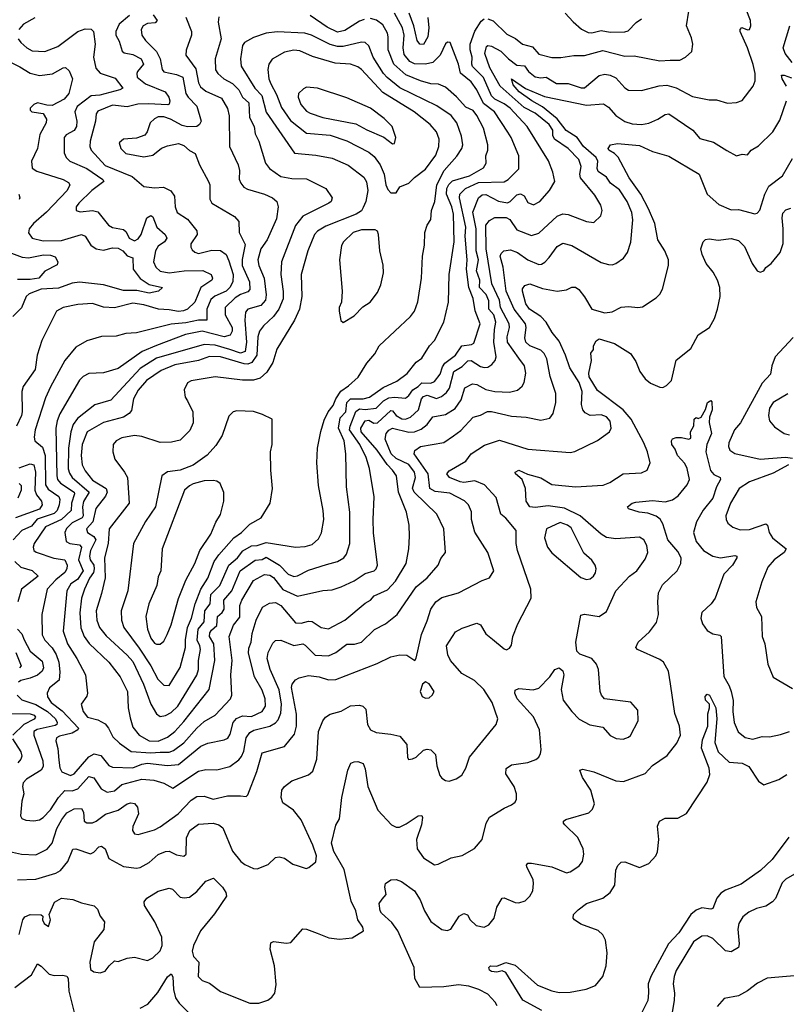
# Model space of a CAD drawing. Extents: x 1678431 to 1860718, y 384618 to 522882.
# Tile 166 of 256: x 1742058 to 1746247, y 466274 to 471659. Entities that reach past the tile are written whole.
import ezdxf

# ---------------------------------------------------------------- set-up
doc = ezdxf.new("R2010")
doc.units = 0

msp = doc.modelspace()

# ---------------------------------------------------------------- linework, layer by layer
at = {"layer": '0CON10XD'}
for points in [[(1742044.5, 467965), (1742069, 467939), (1742145, 467914.1), (1742208.7, 467875), (1742252.5, 467835), (1742262.8, 467815), (1742261.2, 467805), (1742251.3, 467798.7), (1742152.8, 467777.2), (1742134.6, 467765), (1742134.6, 467745), (1742183.8, 467605), (1742185.2, 467575), (1742174.6, 467555), (1742094.3, 467505.7), (1742077.3, 467485), (1742072.1, 467465), (1742080.9, 467425), (1742069.6, 467385), (1742061.4, 467305), (1742070, 467290), (1742090.9, 467280.9), (1742135, 467276.5), (1742165, 467282.1), (1742185.2, 467294.8), (1742225, 467336.8), (1742270.3, 467405), (1742305, 467442.3), (1742345, 467440.9), (1742375, 467452.8), (1742435, 467519.7), (1742461.8, 467511.8), (1742502.1, 467452.1), (1742535, 467434.7), (1742575, 467440.7), (1742614.8, 467475.2), (1742725, 467504.3), (1742790.2, 467500.2), (1742845, 467483.9), (1742895, 467455.5), (1743035, 467549.3), (1743075, 467557.5), (1743135.5, 467555.5), (1743205, 467573.8), (1743255, 467610.4), (1743270.3, 467629.7), (1743281.7, 467658.3), (1743295, 467730.8), (1743315, 467760.5), (1743336.6, 467773.4), (1743425.2, 467794.8), (1743455, 467812.7), (1743470.3, 467829.7), (1743484.2, 467865.8), (1743488.9, 467915), (1743475, 467994.4), (1743426, 468105), (1743409.6, 468165), (1743415, 468197.1), (1743441.6, 468248.4), (1743456, 468264), (1743485, 468266.1), (1743555, 468235.8), (1743605, 468244.6), (1743618.3, 468238.3), (1743672.6, 468182.6), (1743745, 468179.1), (1743785, 468197.5), (1743845, 468243.2), (1743886.7, 468243.3), (1743925.8, 468255), (1743995.8, 468324.2), (1744055.9, 468354.1), (1744119.5, 468405), (1744223.5, 468556.5), (1744283.6, 468606.4), (1744344.3, 468675), (1744358.8, 468711.2), (1744384.3, 468745), (1744376.2, 468875), (1744337.3, 468955), (1744212.7, 469075), (1744203.7, 469096.3), (1744219.8, 469155), (1744214.3, 469185), (1744185, 469226.5), (1744115, 469258.7), (1744087.2, 469285), (1744054.6, 469365), (1744060.9, 469395), (1744075.3, 469414.7), (1744095, 469425.3), (1744185, 469403.2), (1744215, 469405.6), (1744250.7, 469419.3), (1744285.2, 469444.8), (1744315, 469486.2), (1744385, 469500.5), (1744438.1, 469531.9), (1744470.1, 469579.9), (1744490.8, 469645), (1744532.1, 469667.9), (1744555, 469663.9), (1744605, 469636.3), (1744655, 469625.9), (1744735, 469621.3), (1744777.8, 469632.2), (1744803.1, 469655), (1744814.5, 469675), (1744823.2, 469725), (1744815.4, 469765), (1744785, 469808.2), (1744723.9, 469895), (1744721.5, 469925), (1744734.8, 469975), (1744733, 469995), (1744684.6, 470085), (1744679.4, 470125), (1744637.6, 470215), (1744606.5, 470405), (1744605.8, 470535), (1744625, 470560.8), (1744653.3, 470576.7), (1744716.7, 470576.7), (1744736, 470566), (1744775, 470509.2), (1744855, 470478.8), (1744895, 470491.2), (1744995, 470583.9), (1745025, 470598), (1745055, 470593.8), (1745155, 470554.5), (1745195, 470550), (1745233.6, 470586.4), (1745240.5, 470615), (1745233.5, 470645), (1745200.1, 470700.1), (1745123, 470795), (1745119, 470815), (1745125.8, 470855.8), (1745113.8, 470895), (1745055.2, 470955.2), (1744980.5, 471005), (1744972, 471025), (1744971.4, 471055), (1744950.6, 471085), (1744875, 471148.1), (1744815, 471179.5), (1744683.8, 471295), (1744625.9, 471395), (1744599.7, 471475), (1744608.1, 471511.9), (1744615, 471517.1), (1744635, 471513.9), (1744686.4, 471486.4), (1744728, 471445), (1744775, 471411.2), (1744816, 471406), (1744838.4, 471375), (1744875, 471347), (1744905, 471340.9), (1744935, 471345.3), (1744990.8, 471310.8), (1745055, 471311), (1745125.9, 471285.9), (1745145, 471286.2), (1745225, 471353.2), (1745255, 471360.7), (1745285, 471355.4), (1745315, 471340.4), (1745365, 471286.5), (1745385, 471274.5), (1745455, 471271.1), (1745552.5, 471297.5), (1745595, 471300.8), (1745645, 471286.8), (1745735, 471238.5), (1745825, 471221.1), (1745865, 471220), (1745925, 471203.3), (1745974.2, 471205.8), (1746005, 471218), (1746065.3, 471294.7), (1746076.5, 471325), (1746076.9, 471365), (1746065.9, 471414.1), (1746034.4, 471505.6), (1745994.7, 471595), (1745995, 471606), (1746004, 471616), (1746035, 471603.1), (1746045, 471606.2), (1746053.3, 471625), (1746050.9, 471655), (1746028.4, 471715)], [(1742657.7, 471682.3), (1742601.1, 471635), (1742583.1, 471595), (1742583.4, 471575), (1742601.5, 471541.5), (1742617.8, 471487.8), (1742627.8, 471477.8), (1742675, 471469.3), (1742722.1, 471445), (1742733.4, 471415), (1742701.6, 471375), (1742697.1, 471365), (1742700.3, 471345), (1742745, 471308.1), (1742852.2, 471265), (1742872.5, 471235), (1742878.1, 471215), (1742875, 471196.7), (1742866.8, 471193.2), (1742759.8, 471199.8), (1742703.3, 471196.7), (1742645, 471183.3), (1742565, 471192.5), (1742485, 471158.2), (1742475, 471143.8), (1742471.2, 471105), (1742442.4, 470995), (1742440.9, 470965), (1742447.3, 470945), (1742525, 470862.1), (1742672.1, 470802.1), (1742735, 470746.9), (1742795, 470740.3), (1742843.6, 470743.6), (1742883.7, 470723.7), (1742903.9, 470693.9), (1742906.9, 470635), (1742918.2, 470605), (1742975, 470567.3), (1743025.4, 470505), (1743026.6, 470483.4), (1742993.3, 470433.3), (1742991.9, 470415), (1743000.5, 470400.5), (1743015, 470387.5), (1743035, 470381.1), (1743108.3, 470398.3), (1743155, 470396.8), (1743185.7, 470375.7), (1743200.3, 470340.3), (1743224.4, 470265), (1743221.9, 470225), (1743205.2, 470195), (1743185.3, 470175), (1743123.2, 470146.8), (1743102.1, 470127.9), (1743080.3, 470075), (1743080, 470015), (1743035, 470016.1), (1742965, 470001.2), (1742885.9, 469994.1), (1742695, 469945.5), (1742637.9, 469942.1), (1742585, 469927.9), (1742505, 469926.4), (1742425, 469902.5), (1742365, 469868.1), (1742303.6, 469795), (1742225, 469651.4), (1742198.7, 469591.3), (1742142.5, 469415), (1742136.3, 469376.3), (1742139.4, 469355), (1742181.3, 469321.3), (1742196.9, 469275), (1742198.9, 469115), (1742212.2, 469092.2), (1742271, 469051), (1742276.6, 469035), (1742273.4, 469005), (1742262.4, 468975), (1742245, 468957.5), (1742152.8, 468927.2), (1742121.1, 468888.9), (1742068.9, 468865), (1742021.8, 468815)], [(1742139.9, 471670.1), (1742077.5, 471635), (1742052.1, 471605)], [(1742786.1, 471686.1), (1742808, 471655), (1742798.3, 471641.7), (1742755, 471638), (1742732.5, 471625), (1742721.3, 471605), (1742724.1, 471575), (1742745.3, 471545), (1742804.9, 471484.9), (1742826, 471445), (1742836.9, 471386.9), (1742844.3, 471374.3), (1742915, 471360), (1742948.8, 471345), (1742966, 471255), (1742977.4, 471235), (1743026.3, 471186.3), (1743048.9, 471105), (1743039.6, 471085), (1743025.2, 471074.8), (1742975, 471072.3), (1742945, 471079.6), (1742881.2, 471115), (1742845, 471127.8), (1742815, 471127.4), (1742793.3, 471116.7), (1742770.4, 471095), (1742754.4, 471045), (1742741.7, 471028.3), (1742695, 471011.1), (1742624.5, 471005.5), (1742601.2, 470985), (1742610, 470955), (1742637.4, 470927.4), (1742735, 470908.9), (1742785, 470918.1), (1742833, 470957), (1742865, 470968.9), (1742925, 470982.2), (1742955, 470971.9), (1742985, 470944), (1743016.6, 470926.6), (1743040.6, 470865), (1743090, 470775), (1743096.5, 470755), (1743096.6, 470676.6), (1743106.9, 470655), (1743232.2, 470582.2), (1743255.7, 470555), (1743256.5, 470495), (1743289.2, 470429.2), (1743273, 470347), (1743272.8, 470315), (1743312.5, 470225), (1743315.9, 470184.1), (1743305, 470170.3), (1743265, 470156.7), (1743235, 470137.4), (1743180.6, 470085), (1743179.5, 470045), (1743219.2, 469975), (1743219.5, 469955), (1743207, 469933), (1743175.2, 469924.8), (1743055, 469954.8), (1742963.4, 469936.6), (1742805, 469877.2), (1742725.9, 469844.1), (1742595, 469750.9), (1742515, 469728.5), (1742435, 469723.6), (1742405, 469707.9), (1742385, 469688.2), (1742277, 469503), (1742261.6, 469465), (1742255.8, 469425), (1742259.7, 469165), (1742264.9, 469144.9), (1742280, 469125), (1742354.8, 469075), (1742357.2, 469065), (1742340.9, 469015), (1742339.5, 468975), (1742285.4, 468924.6), (1742197.7, 468885), (1742136.2, 468795), (1742130.7, 468775), (1742135, 468756), (1742146.7, 468746.7), (1742243.1, 468713.1), (1742305, 468705.3), (1742317, 468675), (1742315.7, 468655), (1742304.7, 468635), (1742254.4, 468595.6), (1742207.4, 468545), (1742178.8, 468405), (1742180, 468295), (1742195.2, 468265.2), (1742235, 468223.2), (1742256.4, 468186.4), (1742271.7, 468145), (1742277.2, 468092.8), (1742273.1, 468046.9), (1742220, 468005), (1742208.2, 467975), (1742209.3, 467955), (1742229.7, 467925), (1742289.6, 467879.6), (1742378.1, 467785), (1742374.7, 467775), (1742344, 467756), (1742275, 467740.9), (1742258.2, 467731.8), (1742254.2, 467715), (1742265, 467673.3), (1742271.2, 467608.8), (1742276.5, 467566.5), (1742288.5, 467545), (1742334.7, 467525.3), (1742355, 467534.1)], [(1742965, 471672.5), (1742996.9, 471595), (1742995.6, 471575), (1742967, 471493), (1742965.7, 471465), (1743020.5, 471390.5), (1743035, 471314), (1743045, 471291.8), (1743075, 471268.7), (1743159.7, 471229.7), (1743194, 471174), (1743202.9, 471132.9), (1743204.6, 470965), (1743250.8, 470865), (1743257.9, 470835), (1743257.2, 470787.2), (1743265.5, 470765), (1743283.1, 470743.1), (1743302, 470732), (1743395, 470705.4), (1743439.2, 470685), (1743463.1, 470665), (1743470.5, 470635), (1743460.8, 470569.2), (1743409.6, 470455), (1743375.9, 470405), (1743358.8, 470345), (1743364.1, 470315), (1743393.3, 470245), (1743405.2, 470155), (1743400.8, 470125), (1743375, 470096.7), (1743305, 470075.3), (1743291.1, 470058.9), (1743288.1, 470015), (1743297.7, 469895), (1743290.3, 469845), (1743265, 469835.5), (1743205, 469854.4), (1743125, 469879.3), (1743065, 469883.3), (1742805, 469808.3), (1742715, 469751), (1742555, 469578.2), (1742468, 469552), (1742373, 469477), (1742349.8, 469445), (1742337, 469405), (1742324.2, 469315), (1742322.8, 469202.8), (1742329.2, 469179.2), (1742344.8, 469155), (1742436.8, 469075), (1742406.6, 469023.4), (1742401.2, 468995), (1742403.9, 468946.1), (1742398.7, 468935), (1742345, 468907.7), (1742313.8, 468876.2), (1742304, 468855), (1742310.9, 468805), (1742331.2, 468795), (1742385, 468787.7), (1742394.8, 468774.8), (1742379.4, 468705), (1742403.9, 468645), (1742372.9, 468597.1), (1742337.2, 468572.8), (1742315.2, 468534.8), (1742294.7, 468315), (1742318.4, 468245), (1742369.6, 468165), (1742416.5, 468075), (1742428.6, 467975), (1742425, 467960), (1742394, 467916), (1742403.6, 467875), (1742427.5, 467845), (1742485, 467830), (1742525, 467807.5), (1742543.4, 467785), (1742566.2, 467736.2), (1742602.3, 467702.3), (1742667.2, 467657.2), (1742775, 467648.9)], [(1742355, 467534.1), (1742435, 467627.5), (1742465, 467643.6), (1742500.5, 467635), (1742545, 467579.1), (1742565, 467570.4), (1742675, 467567.4), (1742725, 467587.2), (1742755, 467592), (1742865, 467580), (1742925, 467585.2), (1743047.8, 467685), (1743085, 467701.8), (1743175, 467719.6), (1743195, 467729.5), (1743208.4, 467751.6), (1743224.9, 467815.1), (1743242.5, 467837.5), (1743275, 467851.5), (1743325, 467848.8), (1743382.7, 467875), (1743400.3, 467905), (1743398.9, 467945), (1743382.4, 467992.4), (1743340, 468065), (1743308.6, 468195), (1743309.1, 468220.9), (1743322.8, 468255), (1743328.7, 468301.3), (1743349, 468375), (1743384.7, 468445.3), (1743422.6, 468467.4), (1743455, 468472.1), (1743485, 468455.9), (1743565, 468360.8), (1743595, 468357.6), (1743635, 468368.7), (1743655, 468367.8), (1743705, 468335.5), (1743745, 468327.8), (1743835, 468374.4), (1743945, 468467.3), (1743975, 468483.6), (1743995, 468507.7), (1744068.4, 468541.6), (1744111.8, 468588.2), (1744170.4, 468685), (1744184.5, 468765), (1744188.5, 468835), (1744185.5, 468895), (1744170.7, 468965), (1744127.4, 469075), (1744116.6, 469165), (1744095.4, 469195), (1744065.7, 469225.7), (1744010.8, 469305), (1743923.5, 469405), (1743921.7, 469425), (1743945, 469465.3), (1743965, 469469.6), (1743992.6, 469452.6), (1744013.5, 469455), (1744085, 469521.7), (1744095, 469519.5), (1744115.2, 469495), (1744145, 469476), (1744165, 469474.1), (1744193.1, 469485), (1744236.3, 469525), (1744253.7, 469585), (1744265, 469598.4), (1744285, 469605.6), (1744335, 469587.5), (1744362.2, 469597.8), (1744390.2, 469619.8), (1744405.5, 469644.5), (1744430.5, 469735), (1744475, 469763), (1744506.9, 469793.1), (1744525, 469795.2), (1744575, 469762.6), (1744595, 469756.1), (1744615, 469758.2), (1744637.3, 469772.7), (1744656.7, 469795), (1744662.3, 469815), (1744648.8, 469895), (1744651.5, 469965), (1744659.5, 470005), (1744648, 470045), (1744622, 470075), (1744621.2, 470121.2), (1744606, 470156), (1744569.7, 470195), (1744571.7, 470235), (1744554.6, 470285), (1744564.8, 470345), (1744551.3, 470395), (1744551.7, 470515), (1744533.3, 470606.7), (1744565.6, 470684.4), (1744585, 470702.1), (1744605, 470703.8), (1744675, 470666.7), (1744722.8, 470657.2), (1744738.4, 470665), (1744775, 470700.9), (1744795, 470707.3), (1744813.8, 470695), (1744835, 470659.5), (1744865, 470646.4), (1744899.4, 470665), (1744952.2, 470725), (1744981.4, 470775), (1744971.8, 470825), (1744947.8, 470887.8), (1744831.4, 471075), (1744737.5, 471175), (1744705, 471199.6), (1744655, 471223.8), (1744635, 471242.4), (1744592.3, 471342.3), (1744532.9, 471402.9), (1744528.3, 471415), (1744530.3, 471455), (1744518.9, 471495), (1744519.5, 471525), (1744544.2, 471595.8), (1744579.3, 471650.7), (1744595, 471663.3)], [(1743145.6, 471674.4), (1743142.1, 471645), (1743158.1, 471555), (1743126.5, 471445), (1743126.8, 471385), (1743139.6, 471365), (1743173.6, 471335), (1743220.8, 471310.8), (1743254.2, 471275), (1743275, 471234.7), (1743310.6, 471205), (1743313.8, 471125), (1743339.2, 471075), (1743343.8, 471035), (1743364.7, 470994.7), (1743400.8, 470875), (1743422.7, 470845), (1743485, 470800.9), (1743545, 470789.8), (1743625, 470787.8), (1743730, 470735), (1743765.8, 470685), (1743759.2, 470665), (1743746, 470655), (1743605, 470584.6), (1743565, 470532.9), (1743488.2, 470335), (1743484.8, 470265), (1743498.2, 470171.8), (1743496.9, 470133.1), (1743473.5, 470076.5), (1743445, 470035.9), (1743389.2, 469985), (1743367.9, 469955), (1743359.5, 469925), (1743354.3, 469825), (1743326.4, 469783.6), (1743305, 469775.9), (1743285, 469776.9), (1743155, 469814.8), (1743095, 469817.2), (1743035, 469795.2), (1742905, 469771.1), (1742830.4, 469739.6), (1742751.1, 469685), (1742705, 469632.1), (1742680, 469585), (1742669.1, 469520.9), (1742656, 469505), (1742625, 469484.7), (1742515, 469455.3), (1742426.1, 469405), (1742398.7, 469335), (1742393.3, 469275), (1742398.9, 469225), (1742415, 469191.5), (1742455, 469140.9), (1742529.3, 469095), (1742535.3, 469075), (1742526.3, 469053.7), (1742474.2, 468985), (1742457.6, 468912.4), (1742421.9, 468875), (1742427.3, 468855), (1742463.3, 468833.3), (1742473.2, 468815), (1742445, 468755.4), (1742439.6, 468725), (1742443.2, 468705), (1742463.2, 468675), (1742465.3, 468655), (1742461.3, 468635), (1742438.4, 468605), (1742411.3, 468545), (1742395.2, 468495), (1742385.9, 468415), (1742392.4, 468332.4), (1742409.5, 468285), (1742436.7, 468246.7), (1742545.4, 468145), (1742606.9, 468065), (1742646, 467985), (1742650, 467895), (1742660.8, 467840.8), (1742675, 467789.4), (1742710.8, 467745), (1742765, 467714.4), (1742815, 467713.5)], [(1742775, 467648.9), (1742825, 467652.1), (1742875, 467653.3), (1742898.5, 467661.5), (1742955, 467703.5), (1743025, 467784.7), (1743065, 467819.7), (1743125, 467856.1), (1743210.4, 467945), (1743216.9, 467965), (1743211.6, 468075), (1743219, 468155), (1743202, 468285), (1743225, 468346.9), (1743259.6, 468390.4), (1743261.4, 468455), (1743270.7, 468485), (1743335, 468592.1), (1743395, 468624.6), (1743425, 468620.9), (1743445, 468607.3), (1743495, 468543.3), (1743575, 468506), (1743715, 468536.8), (1743765, 468541.2), (1743815, 468557.9), (1743885, 468590), (1743945, 468630.4), (1743994, 468645), (1744005.6, 468655), (1744013.3, 468675), (1743991.7, 468851.7), (1743988.8, 468925), (1743995, 469050), (1743970, 469205), (1743951.6, 469265), (1743916.7, 469335), (1743860.7, 469415), (1743862.7, 469435), (1743894.2, 469515.8), (1743915, 469531), (1743945, 469527.3), (1744005, 469533.6), (1744045.8, 469575), (1744075, 469590.5), (1744105, 469594.1), (1744165, 469588.4), (1744185, 469602.9), (1744205.2, 469635), (1744235, 469652.4), (1744255, 469673.7), (1744305, 469671.1), (1744325, 469680.3), (1744355, 469721.2), (1744369, 469761), (1744380, 469780), (1744439.5, 469825), (1744474.4, 469875.6), (1744527.1, 469882.9), (1744539.5, 469890.5), (1744573.8, 469995), (1744547.2, 470067.2), (1744535.2, 470135), (1744511.2, 470195), (1744499.6, 470295), (1744503.6, 470345), (1744491.4, 470475), (1744494.9, 470525), (1744461.7, 470685), (1744463, 470705), (1744493.9, 470735), (1744565, 470769), (1744705, 470772), (1744726.5, 470785), (1744785, 470844.2), (1744784.4, 470915), (1744743.9, 471015), (1744725, 471043.8), (1744652.5, 471155), (1744591.5, 471201.5), (1744555, 471275.4), (1744525, 471318.9), (1744467.2, 471367.2), (1744455, 471416), (1744410, 471535), (1744395, 471536), (1744385, 471528), (1744355.7, 471464.3), (1744315.5, 471424.5), (1744275, 471415.2), (1744215, 471417.4), (1744190, 471430), (1744159, 471469), (1744152.8, 471505), (1744159.5, 471575), (1744150, 471615), (1744105, 471694.6)], [(1742815, 467713.5), (1742865, 467734.2), (1742904.7, 467765), (1742955, 467819.7), (1743093.5, 467995), (1743124.3, 468155), (1743118.5, 468245), (1743095.2, 468285), (1743097.1, 468305), (1743105, 468319.8), (1743134, 468345), (1743138.4, 468395), (1743163.9, 468416.1), (1743175.2, 468435), (1743172.9, 468485), (1743216.9, 468535), (1743262.6, 468645), (1743345, 468703.9), (1743382.5, 468707.5), (1743405, 468719.6), (1743477.8, 468675), (1743525, 468627.2), (1743555, 468614.2), (1743575, 468617.2), (1743635, 468648.4), (1743735, 468678.4), (1743795, 468696.1), (1743829.1, 468715), (1743843.8, 468736.2), (1743861.1, 468795), (1743861.3, 468965), (1743843.4, 469105), (1743839.6, 469285), (1743830, 469355), (1743800.1, 469425), (1743808.9, 469481.1), (1743839.3, 469515), (1743844.9, 469565.1), (1743865, 469586), (1743935, 469585.2), (1743969.2, 469595), (1744043, 469647), (1744118.8, 469681.2), (1744175, 469723.6), (1744225, 469785.7), (1744255, 469808), (1744296.9, 469875), (1744324.7, 469905.3), (1744375.3, 470004.7), (1744401.2, 470115), (1744405.3, 470265), (1744432.1, 470445), (1744428, 470595), (1744418.5, 470635), (1744389.5, 470705), (1744391, 470735), (1744402.5, 470757.5), (1744423, 470777), (1744514.8, 470804.8), (1744591.3, 470848.7), (1744606.2, 470875), (1744605.4, 470915), (1744615.4, 470945), (1744615.9, 470975), (1744592, 471065), (1744556.1, 471135), (1744535, 471162.7), (1744495, 471181.2), (1744445, 471237.1), (1744385, 471290), (1744346.4, 471306.4), (1744305, 471308.1), (1744247.5, 471325), (1744167.3, 471357.3), (1744101.9, 471415), (1744070.5, 471495), (1744071.9, 471565), (1744066.9, 471585), (1744041.2, 471631.2), (1744007.4, 471657.4), (1743975, 471665.8)], [(1743939.2, 471660.8), (1743915, 471651.6), (1743835, 471600.5), (1743795, 471591.4), (1743737.6, 471617.6), (1743645, 471681.2)], [(1744288.5, 471671.5), (1744293.2, 471615), (1744288.7, 471565), (1744265, 471523.1), (1744245, 471524.4), (1744230.4, 471545), (1744210.9, 471625), (1744185.4, 471695)], [(1744615, 471664.1), (1744645, 471653.6), (1744720.5, 471580.5), (1744767.1, 471557.1), (1744805, 471524.5), (1744860, 471510), (1744895, 471470.5), (1744965, 471452.2), (1745015, 471452.5), (1745085, 471463.8), (1745145, 471462.7), (1745245, 471490.9), (1745365, 471459.7), (1745415, 471460.8), (1745555, 471433.9), (1745612.4, 471437.6), (1745665, 471438.6), (1745696.2, 471455), (1745730, 471485), (1745735.8, 471525), (1745729.3, 471559.3), (1745700.8, 471625), (1745714.4, 471705)], [(1745038.8, 471695), (1745081.7, 471648.3), (1745127.4, 471607.4), (1745165, 471588.2), (1745185, 471586.9), (1745235, 471600.5), (1745285, 471590.9), (1745365, 471592.1), (1745381.9, 471598.1), (1745426, 471644), (1745455, 471663.3)], [(1742048.9, 471555), (1742064.4, 471535), (1742096.7, 471505), (1742125, 471488.2), (1742195.3, 471484.7), (1742265, 471512.2), (1742375, 471594.7), (1742415, 471609.2), (1742447.6, 471607.6), (1742460, 471595), (1742469.3, 471525), (1742461.6, 471455), (1742473.3, 471393.3), (1742497.4, 471367.4), (1742579.5, 471339.5), (1742621.2, 471285), (1742604.4, 471275.6), (1742495, 471247), (1742448.2, 471241.8), (1742372.2, 471185), (1742358.7, 471155), (1742369.2, 471105), (1742367.5, 471075), (1742355, 471052.7), (1742311, 471029), (1742299.6, 471015), (1742300.1, 470930.1), (1742312.3, 470905), (1742331.1, 470885), (1742425, 470845.8), (1742511.5, 470785), (1742517.8, 470775), (1742452.5, 470725), (1742380, 470655), (1742365.6, 470635), (1742366.2, 470615), (1742388.2, 470608.2), (1742455, 470614.7), (1742485, 470608.8), (1742542.2, 470535), (1742565, 470523.2), (1742625, 470510.9), (1742638.4, 470498.4), (1742656.2, 470465), (1742685, 470449.7), (1742705, 470460.9), (1742721.1, 470485), (1742752, 470575), (1742775, 470587.8), (1742785, 470580.8), (1742807.4, 470525), (1742852.7, 470485), (1742861.8, 470465), (1742849.2, 470445), (1742815, 470420.8), (1742799.6, 470395), (1742788.9, 470335), (1742801.1, 470305), (1742825, 470283.8), (1742875, 470273.7), (1742956.3, 470286.3), (1743058, 470288), (1743104.5, 470265), (1743111.2, 470245), (1743108.2, 470235), (1743047.7, 470195), (1743015, 470113.8), (1742975.4, 470075), (1742953.5, 470066.5), (1742925, 470062.2), (1742875, 470072.9), (1742815.2, 470075.2), (1742735, 470099.8), (1742675, 470108.3), (1742575, 470084), (1742515, 470086.2), (1742455, 470106.1), (1742375, 470101.2), (1742295, 470085.4), (1742259.2, 470065), (1742178.2, 469905), (1742152.7, 469825), (1742141.6, 469745), (1742077.1, 469652.9), (1742069.8, 469625), (1742071.8, 469515), (1742067.4, 469495), (1742039.8, 469435)], [(1746279.6, 471425), (1746240, 471475), (1746230, 471505), (1746267.1, 471625)], [(1742825, 467848.5), (1742855, 467853.2), (1742885, 467870), (1742922.3, 467905), (1743025.7, 468074.3), (1743034.8, 468105), (1743034.8, 468155), (1743044.8, 468215), (1743042.5, 468235), (1743026.9, 468265), (1743033.2, 468325), (1743066, 468365), (1743069.9, 468425), (1743098.4, 468465), (1743102, 468515), (1743150.4, 468565), (1743200.2, 468675), (1743247.7, 468715), (1743276, 468754), (1743325, 468781.7), (1743355, 468783.6), (1743405, 468800), (1743565, 468773.8), (1743617, 468777), (1743655, 468789.4), (1743690.2, 468819.8), (1743707.2, 468852.8), (1743718.8, 468925), (1743715.5, 468974.5), (1743690.9, 469110.9), (1743680.7, 469235), (1743684.5, 469315), (1743702.7, 469407.3), (1743721.9, 469468.1), (1743742.7, 469515), (1743770.8, 469549.2), (1743784.8, 469585.2), (1743812.2, 469627.8), (1743855, 469656.5), (1743906.7, 469703.3), (1743955, 469780), (1743998.1, 469831.9), (1744021.1, 469875), (1744193.1, 470035), (1744214.4, 470065), (1744233.6, 470116.4), (1744253.9, 470245), (1744257.9, 470365), (1744269.1, 470425), (1744271.5, 470495), (1744284.4, 470535), (1744305, 470566.7), (1744308.5, 470615), (1744325.8, 470664.2), (1744338, 470755), (1744376.6, 470833.4), (1744447.1, 470912.9), (1744474.6, 470955), (1744478.7, 470975), (1744472.6, 471022.6), (1744446.1, 471095), (1744415.6, 471135.6), (1744337.7, 471187.7), (1744135, 471287), (1744065, 471343), (1744044.8, 471365), (1743989.7, 471455), (1743965.7, 471515.7), (1743945, 471534.5), (1743925, 471537.1), (1743825, 471513), (1743795, 471512.7), (1743753.6, 471523.6), (1743651.5, 471575), (1743615, 471585.7), (1743465, 471592.6), (1743405.3, 471584.7), (1743335, 471562.1), (1743285.7, 471535), (1743275, 471518), (1743264.6, 471445), (1743268.5, 471405), (1743343.3, 471285), (1743381.6, 471245), (1743405, 471153.6), (1743558.8, 470928.8), (1743675, 470918.6), (1743765, 470901.5), (1743853.2, 470863.2), (1743937.6, 470797.6), (1743951.9, 470771.9), (1743960, 470725), (1743949.4, 470665), (1743935, 470632.2), (1743925, 470613.6), (1743896.8, 470595), (1743730.5, 470529.5), (1743685, 470502.3), (1743668.9, 470485), (1743631.8, 470395), (1743595.4, 470265), (1743600, 470145), (1743586.1, 470075), (1743559.1, 470015), (1743463.1, 469856.9), (1743440, 469785), (1743408.3, 469731.7), (1743371.7, 469698.3), (1743335, 469688.4), (1743275, 469687.2), (1743125.3, 469705.3), (1742995, 469683.6), (1742975, 469672.5), (1742955.8, 469635), (1742961.1, 469595), (1742974.4, 469575), (1743003.1, 469515), (1743005.6, 469455), (1742987.9, 469412.1), (1742935, 469358.6), (1742887.7, 469347.7), (1742825, 469347.3), (1742725, 469379.5), (1742685, 469384.8), (1742615, 469371.6), (1742584.4, 469355), (1742569.1, 469335), (1742566.5, 469295), (1742577.5, 469255), (1742630.9, 469185), (1742646.2, 469155), (1742655.5, 469015), (1742546, 468874), (1742541.5, 468795), (1742520.5, 468715), (1742523.8, 468606.2), (1742505, 468520), (1742474.7, 468425), (1742479.4, 468375), (1742493.2, 468335), (1742530, 468290), (1742645, 468183.6), (1742675, 468148.2), (1742734, 468024), (1742774.7, 467915), (1742805, 467863.1), (1742825, 467848.5)], [(1744085, 470711.9), (1744115, 470712.5), (1744135.6, 470745), (1744185, 470765.3), (1744214.6, 470795.4), (1744275, 470840.9), (1744331.5, 470918.5), (1744347.9, 470965), (1744350, 471005), (1744335, 471045.8), (1744300.6, 471085), (1744213.8, 471155), (1744041.2, 471261.2), (1743925, 471386.2), (1743905, 471400.8), (1743865, 471415.3), (1743780.9, 471420.9), (1743658, 471458), (1743589.3, 471489.3), (1743555, 471492.3), (1743505, 471482.1), (1743437.6, 471442.4), (1743419.6, 471415), (1743413, 471387), (1743418.4, 471335), (1743429.2, 471309.2), (1743460.4, 471250.4), (1743488.4, 471178.4), (1743537.6, 471107.6), (1743625, 471037.8), (1743755, 471027.5), (1743845, 470996.5), (1743965.2, 470935.2), (1743995, 470910.4), (1744028.1, 470865), (1744048.9, 470815), (1744058.5, 470755), (1744069.6, 470729.6), (1744085, 470711.9)], [(1742007.2, 471427.2), (1742058.6, 471401.4), (1742115, 471366.4), (1742165.2, 471354.8), (1742236.6, 471363.4), (1742295, 471396.5), (1742307.8, 471397.8), (1742328.7, 471378.7), (1742345.7, 471335), (1742325.3, 471255), (1742299.6, 471225), (1742235, 471190.7), (1742205, 471190.9), (1742155, 471204.5), (1742134.2, 471195.8), (1742114.4, 471175), (1742114.5, 471164.5), (1742124.6, 471154.6), (1742186.6, 471146.6), (1742204.4, 471115), (1742202.2, 471095), (1742168, 471032), (1742154.7, 470955.3), (1742121.1, 470885), (1742125, 470846.7), (1742150.2, 470830.2), (1742295.8, 470785), (1742325, 470767.8), (1742332.2, 470755), (1742316.2, 470725), (1742204.1, 470605.9), (1742132.9, 470545), (1742110, 470515), (1742106.4, 470493.6), (1742125, 470464.3), (1742185, 470449.7), (1742285, 470452.3), (1742395, 470483.8), (1742414.7, 470474.7), (1742445.8, 470425.8), (1742475, 470405.4), (1742515, 470398.8), (1742565, 470411.9), (1742595, 470409.8), (1742620.3, 470395), (1742645, 470367.2), (1742676.3, 470356.3), (1742676.8, 470295), (1742715, 470243.8), (1742765, 470210), (1742837.5, 470195), (1742816.1, 470173.9), (1742765, 470163.8), (1742698.3, 470178.3), (1742625, 470178.4), (1742515, 470208.9), (1742385, 470223.8), (1742345, 470217.9), (1742269.1, 470190.9), (1742175, 470184.4), (1742109.4, 470160.6), (1742092.5, 470145), (1742066.6, 470083.4), (1742020, 470035)], [(1742066.7, 467095), (1742145, 467090.4), (1742207.1, 467122.9), (1742235.2, 467154.8), (1742261.3, 467235), (1742286.9, 467285), (1742315, 467321.1), (1742355, 467342.3), (1742395, 467344.2), (1742406.5, 467325), (1742410, 467275), (1742425, 467266.7), (1742455, 467266.2), (1742475, 467274.6), (1742526.6, 467313.4), (1742595.2, 467334.8), (1742645, 467370.8), (1742665, 467376.4), (1742685, 467371.9), (1742702, 467352), (1742707.5, 467315), (1742675, 467245.8), (1742674.1, 467225), (1742685, 467206.7), (1742705, 467202.9), (1742795, 467228.8), (1742825.7, 467244.3), (1742922.9, 467315), (1742995, 467390.4), (1743025, 467411.1), (1743065, 467412.5), (1743115, 467395.3), (1743193.6, 467413.6), (1743264.5, 467414.5), (1743295, 467410.8), (1743305, 467418.8), (1743352.8, 467547.2), (1743381.7, 467648.3), (1743505, 467684.5), (1743559.4, 467750.6), (1743569.5, 467795), (1743569.9, 467859.9), (1743542.6, 468007.4), (1743546.5, 468025), (1743565, 468049.2), (1743585, 468060), (1743635, 468071.5), (1743693.3, 468065), (1743745, 468048.5), (1743785, 468050), (1744011.3, 468138.7), (1744085, 468173.5), (1744135, 468184.5), (1744172.8, 468182.8), (1744216, 468154), (1744223.8, 468166.2), (1744253.3, 468296.7), (1744285, 468371.2), (1744304.2, 468435.8), (1744331.1, 468475), (1744365, 468497.9), (1744455, 468524.4), (1744585, 468591.9), (1744624.2, 468605.8), (1744648.1, 468645), (1744615.5, 468745), (1744545, 468856.2), (1744526.2, 468925), (1744527.3, 468967.3), (1744510.5, 469005), (1744488.1, 469028.1), (1744409, 469069), (1744327.8, 469077.8), (1744299.6, 469095), (1744289.8, 469175), (1744212.9, 469285), (1744217.2, 469302.8), (1744248, 469325), (1744375, 469347.2), (1744427.7, 469382.3), (1744467.5, 469412.5), (1744535, 469485.5), (1744575, 469496.5), (1744613.5, 469516.5), (1744635, 469516.6), (1744745, 469490), (1744824.6, 469484.6), (1744905, 469468.5), (1744955, 469480), (1744973.3, 469505), (1744987.5, 469565), (1744986.9, 469615), (1744956.7, 469706.7), (1744937.8, 469805), (1744923, 469833), (1744905, 469851.3), (1744845, 469875.3), (1744823.7, 469895), (1744818.8, 469918.8), (1744825.3, 469975), (1744821.7, 469995), (1744760.6, 470075), (1744716.6, 470173.4), (1744698.9, 470305), (1744684, 470365), (1744689.2, 470380.8), (1744704.2, 470395), (1744740.6, 470400.6), (1744777.9, 470385), (1744835, 470344.8), (1744895, 470320), (1744908.6, 470321.4), (1744926.6, 470333.4), (1744951.7, 470358.3), (1744995, 470419.5), (1745025, 470436.2), (1745075, 470424.5), (1745235, 470331.9), (1745275, 470320.6), (1745295, 470318.6), (1745316.2, 470325), (1745358, 470355), (1745380, 470385), (1745398, 470442), (1745408.8, 470565), (1745403.7, 470605), (1745377.5, 470665), (1745335, 470729.3), (1745286.8, 470765), (1745265, 470798.5), (1745218.1, 470828.1), (1745213.1, 470845), (1745216.2, 470885), (1745207.7, 470905), (1745139.5, 470965), (1745104.8, 471015), (1745043.2, 471053.2), (1744995, 471116.1), (1744915, 471182.5), (1744856.5, 471215), (1744787.4, 471265), (1744755, 471302.2), (1744745, 471335.4), (1744822, 471282), (1744925, 471238.6), (1745155, 471192.5), (1745248.1, 471198.1), (1745275, 471180.5), (1745315, 471135.4), (1745365, 471102.5), (1745405, 471088.7), (1745455, 471085.9), (1745495, 471094), (1745545, 471115.4), (1745585, 471141.1), (1745605, 471143.8), (1745736.9, 471055), (1745775, 471009.4), (1745849.8, 470989.8), (1745922.8, 470942.8), (1745975, 470914.2), (1746005, 470923.8), (1746035, 470920), (1746054.5, 470945.5), (1746095, 470968.6), (1746172.9, 471045), (1746210.9, 471109.1), (1746247.9, 471215)], [(1746248.8, 471295), (1746224.2, 471335), (1746221.4, 471355), (1746235, 471356), (1746275, 471340.8)], [(1744095, 470980), (1744105, 470982.5), (1744113.3, 471015), (1744092.5, 471075), (1744048.6, 471118.6), (1743975, 471175.6), (1743845, 471231.9), (1743685, 471284.3), (1743625, 471289.2), (1743608.3, 471281.7), (1743581.2, 471255), (1743578.6, 471235), (1743594.4, 471195), (1743625, 471159.4), (1743645, 471147.3), (1743715, 471123.3), (1743895, 471090), (1743955, 471056.4), (1744047.5, 471017.5), (1744095, 470980)], [(1744817.5, 470205), (1744845, 470213.6), (1744915, 470188.3), (1744995, 470174.1), (1745045, 470181.2), (1745075, 470195.7), (1745095, 470195.7), (1745113.6, 470183.6), (1745145, 470142.5), (1745185, 470075.6), (1745255, 470055.6), (1745295, 470061.4), (1745345, 470087.1), (1745385, 470091.1), (1745435.6, 470084.4), (1745460.9, 470089.1), (1745535, 470137.5), (1745555, 470158), (1745570, 470185), (1745602.7, 470315), (1745603.3, 470345), (1745582.5, 470395), (1745545.4, 470455), (1745528.6, 470545), (1745493.3, 470625), (1745452, 470705), (1745388.7, 470795), (1745327.8, 470907.8), (1745307.7, 470927.7), (1745277.5, 470945), (1745272.9, 470955), (1745285.5, 470974.5), (1745325, 470981.9), (1745445, 470971.2), (1745515, 470938.9), (1745605, 470913.1), (1745771.4, 470815), (1745813.8, 470705), (1745877.8, 470647.8), (1745945, 470618.5), (1745985, 470621.5), (1746075, 470597.1), (1746088.2, 470601.8), (1746101.8, 470618.2), (1746130, 470705), (1746150.8, 470749.2), (1746227.1, 470805), (1746280.5, 470899.5)], [(1742052.2, 470705), (1742057.5, 470685), (1742053.8, 470675)], [(1744865.2, 467845.2), (1744776.7, 467945), (1744763.9, 467976.1), (1744765, 467992.5), (1744785, 468001.4), (1744864.4, 467994.4), (1744895, 468003.1), (1744954.2, 468065), (1744981.2, 468105), (1745005, 468113.3), (1745025, 468097.5), (1745032, 468075), (1745017.1, 467995), (1745026.8, 467936.8), (1745074.2, 467875), (1745115, 467833.8), (1745172.7, 467802.7), (1745245, 467790), (1745285, 467744), (1745317.7, 467727.7), (1745355, 467724.3), (1745385, 467734.3), (1745395.4, 467744.6), (1745436.9, 467825), (1745435, 467882.5), (1745397, 467927), (1745253.3, 467945), (1745236.7, 467965), (1745230, 467985), (1745220.9, 468105), (1745210, 468135), (1745185, 468165.6), (1745118.1, 468188.1), (1745102, 468205), (1745097.5, 468255), (1745125, 468402.5), (1745145, 468406.9), (1745225, 468394.4), (1745265, 468422.5), (1745315.6, 468535), (1745390.8, 468615), (1745430, 468645), (1745475, 468708.8), (1745490.8, 468745), (1745485, 468782.5), (1745468, 468815), (1745445, 468829.2), (1745315, 468818.9), (1745265, 468826.8), (1745235, 468844.6), (1745119.6, 468945), (1745035, 468987.6), (1744945, 469000.2), (1744875, 468990.5), (1744845, 468995.5), (1744824.6, 469025), (1744821.4, 469095), (1744802.9, 469145), (1744767.5, 469175), (1744766, 469185), (1744784.6, 469195.4), (1744833.3, 469173.3), (1744905, 469152.5), (1744965, 469116.9), (1745095, 469103.4), (1745246, 469114), (1745282.6, 469127.4), (1745355, 469174.4), (1745455, 469181.1), (1745486, 469195), (1745502.9, 469235), (1745488.8, 469295), (1745468.9, 469345), (1745398.3, 469475), (1745355.8, 469525), (1745215, 469631.5), (1745170, 469705), (1745168, 469725), (1745181.5, 469795), (1745178.8, 469835), (1745192.5, 469855), (1745193.3, 469875), (1745207.7, 469902.3), (1745225, 469913.8), (1745307.3, 469887.3), (1745395, 469832.9), (1745425, 469789.2), (1745447.1, 469735), (1745475, 469694.4), (1745505, 469671.9), (1745555, 469648.6), (1745571.7, 469648.3), (1745592.4, 469657.6), (1745620, 469685), (1745645, 469796.2), (1745725, 469861.2), (1745764.6, 469935.4), (1745828.1, 469975), (1745854.7, 470025.3), (1745871.5, 470075), (1745886.3, 470145), (1745883.8, 470195), (1745871.7, 470235), (1745847.9, 470277.9), (1745808.9, 470325), (1745787.5, 470375), (1745780, 470405), (1745793.3, 470445), (1745805, 470456), (1745825, 470461.2), (1745875, 470454), (1745945, 470461.5), (1745985, 470451.4), (1746019.1, 470419.1), (1746060.6, 470325), (1746088, 470285), (1746105, 470278.6), (1746123.8, 470285), (1746135.4, 470304.6), (1746164.1, 470325.9), (1746212.7, 470385), (1746229.4, 470435), (1746230.7, 470515), (1746224.2, 470575.8), (1746228.8, 470601.2), (1746245, 470619.2), (1746271.7, 470628.3)], [(1743825, 470003.3), (1743885, 470040), (1743932.1, 470087.9), (1743973.3, 470115), (1744013.2, 470166.8), (1744031.3, 470208.7), (1744045.7, 470274.3), (1744044.1, 470315.9), (1744025.6, 470395), (1744019.2, 470485), (1744012.3, 470502.3), (1744000.5, 470510.5), (1743925, 470510.4), (1743880.8, 470495), (1743827.8, 470445), (1743815.4, 470424.6), (1743805.6, 470345.6), (1743819.2, 470175), (1743815.9, 470114.1), (1743803.8, 470085), (1743804, 470065), (1743813, 470013), (1743825, 470003.3)], [(1742011.9, 470381.9), (1742070.5, 470360.5), (1742105, 470356.7), (1742187.8, 470372.2), (1742225, 470370.5), (1742251.3, 470361.3), (1742266.7, 470335), (1742261.7, 470318.3), (1742195, 470283.3), (1742162.9, 470245), (1742115, 470237.3), (1742045, 470238.3)], [(1742045, 466954.2), (1742145, 466957.9), (1742255, 466990.2), (1742280, 467005), (1742321.3, 467055), (1742348.5, 467121.5), (1742365, 467123.5), (1742445, 467096.7), (1742463.3, 467105), (1742490.8, 467135), (1742505, 467138.1), (1742524.2, 467125), (1742545, 467070.6), (1742625, 467026.7), (1742695, 467018.5), (1742715, 467022.5), (1742765, 467049.1), (1742815, 467092.3), (1742855, 467109.2), (1742875, 467111.2), (1742915, 467090.9), (1742955, 467084.5), (1742967.7, 467095), (1742969.8, 467185), (1742986.4, 467225), (1743035, 467259.5), (1743114.6, 467265.4), (1743145.9, 467255.9), (1743168.4, 467238.4), (1743220.9, 467110.9), (1743265.4, 467055.4), (1743288.7, 467038.7), (1743335, 467015.8), (1743355, 467014), (1743415, 467038.1), (1743455, 467076), (1743475, 467080), (1743505, 467072.9), (1743550.2, 467040.2), (1743579.7, 467030.3), (1743623.9, 467016.1), (1743638.3, 467021.7), (1743676.2, 467053.8), (1743679.6, 467085), (1743660, 467145), (1743595, 467283.1), (1743554, 467335), (1743495.7, 467375), (1743487.1, 467405), (1743490.8, 467445), (1743503.8, 467465), (1743545, 467495.6), (1743635, 467528.1), (1743660.2, 467549.8), (1743681.1, 467615), (1743690, 467765), (1743714.3, 467825), (1743729.2, 467845), (1743755, 467860), (1743815, 467876.9), (1743865, 467906.7), (1743915, 467910.8), (1743932.5, 467905), (1743948.3, 467888.3), (1743957.8, 467805), (1743975.4, 467775.4), (1744005, 467760), (1744085, 467751.9), (1744135, 467740), (1744172.9, 467695), (1744176.4, 467626.4), (1744182.5, 467612.5), (1744205, 467616.2), (1744225, 467625.7), (1744265, 467662.9), (1744285, 467669.4), (1744305, 467665.7), (1744329.3, 467639.3), (1744338, 467578), (1744354.4, 467525), (1744365, 467510), (1744385, 467497.1), (1744405, 467494.2), (1744443, 467507), (1744473, 467527), (1744495, 467566.2), (1744515.4, 467624.6), (1744660.6, 467805), (1744670.8, 467835), (1744640, 467925), (1744594.7, 467995), (1744542.9, 468045), (1744473.8, 468083.8), (1744411.1, 468155), (1744396.7, 468185), (1744390.4, 468235), (1744438.5, 468311.5), (1744475, 468331.9), (1744555, 468358.6), (1744575, 468350), (1744605, 468299.4), (1744641.3, 468271.3), (1744705, 468217.5), (1744717, 468213), (1744735, 468221.2), (1744745, 468237.5), (1744752.5, 468285), (1744779.4, 468355), (1744853.1, 468495), (1744850.9, 468545), (1744778.2, 468755), (1744770.9, 468795), (1744770.8, 468865), (1744715, 468932.2), (1744686.9, 468955), (1744660.8, 469045), (1744596.9, 469115), (1744545, 469137.3), (1744485, 469128.1), (1744465, 469131.1), (1744405.6, 469155), (1744392.5, 469175), (1744405, 469192.5), (1744495, 469244.4), (1744525, 469284.2), (1744597.7, 469332.3), (1744679.1, 469359.1), (1744835, 469310.4), (1745065, 469291.5), (1745092, 469298), (1745215, 469357.1), (1745280.8, 469405), (1745290.5, 469425), (1745285, 469464), (1745265, 469487.5), (1745235, 469498.8), (1745174.7, 469494.7), (1745148, 469508), (1745135, 469524.4), (1745127.7, 469555), (1745131.9, 469625), (1745115.6, 469675), (1745063.5, 469755), (1745039.7, 469825), (1745005, 469900.5), (1744968, 469948), (1744934.7, 470005), (1744905.1, 470035.1), (1744843.7, 470075), (1744822.9, 470105), (1744804.5, 470175), (1744805, 470186.2), (1744817.5, 470205)], [(1746285, 469921.1), (1746186.1, 469815), (1746167.9, 469765), (1746160.3, 469719.7), (1746115, 469671.8), (1745997.1, 469455), (1745963.6, 469415), (1745933.3, 469345), (1745931.2, 469325), (1745938.1, 469305), (1745966.3, 469286.3), (1746105, 469256.3), (1746243.5, 469266.5), (1746281.4, 469261.4)], [(1746255, 469613.3), (1746174.7, 469565.3), (1746155.3, 469534.7), (1746149.1, 469495), (1746154.4, 469465), (1746182.2, 469432.2), (1746235, 469395.7), (1746265, 469388.6)], [(1744666.5, 466265), (1744655.7, 466285), (1744615, 466328.9), (1744566.2, 466355), (1744512.2, 466372.2), (1744455, 466379.7), (1744375, 466369.4), (1744244, 466365), (1744216, 466415), (1744213.1, 466475), (1744123.8, 466675), (1744091.5, 466721.5), (1744035, 466771.4), (1744027.1, 466785), (1744021.2, 466825), (1744038.3, 466848.3), (1744060, 466875), (1744053.8, 466915), (1744057.5, 466935), (1744085.9, 466954.1), (1744115, 466955.7), (1744143.8, 466945), (1744214.2, 466895), (1744245.9, 466845.9), (1744270, 466785), (1744305, 466727.5), (1744365, 466682.2), (1744392.7, 466677.3), (1744413.3, 466685), (1744460, 466755), (1744485, 466771.2), (1744504, 466764), (1744520, 466735), (1744551.2, 466705), (1744595, 466695.6), (1744621.1, 466708.9), (1744650.6, 466745), (1744665.6, 466804.4), (1744693.3, 466855), (1744705, 466855.8), (1744765, 466830.6), (1744785, 466829.4), (1744819.4, 466840.6), (1744845, 466865.8), (1744861.8, 466895), (1744865.4, 466935), (1744862.9, 466955), (1744829.4, 467025), (1744827.5, 467035), (1744834, 467045), (1744855, 467046.2), (1744965.8, 467025.8), (1745045, 466993.6), (1745065, 466997.8), (1745092, 467015), (1745115, 467031.4), (1745133.1, 467055), (1745140.4, 467095), (1745136.6, 467125), (1745106.9, 467186.9), (1745036, 467255), (1745028.8, 467265), (1745030, 467275), (1745042.5, 467285), (1745168.3, 467321.7), (1745188.7, 467341.3), (1745198.9, 467371.1), (1745179.4, 467445), (1745132.7, 467515), (1745119.4, 467555), (1745135, 467560.4), (1745195, 467545.4), (1745315, 467496.5), (1745357.8, 467492.2), (1745475, 467535.8), (1745515, 467580), (1745595.4, 467634.6), (1745648.8, 467701.2), (1745668.5, 467745), (1745663.1, 467795), (1745637.3, 467865), (1745613.4, 468026.6), (1745603.8, 468095), (1745576.2, 468145), (1745555, 468160.4), (1745433.8, 468215), (1745424.2, 468225), (1745438.1, 468255), (1745498.9, 468311.1), (1745538, 468362), (1745549.4, 468405), (1745544.7, 468475), (1745548.4, 468525), (1745571.3, 468568.7), (1745650.4, 468645), (1745670.9, 468685), (1745672.4, 468715), (1745655, 468749.6), (1745599.1, 468815), (1745572.6, 468902.6), (1745558, 468928), (1745535, 468943.3), (1745489.4, 468959.4), (1745443.3, 468965), (1745384.6, 468984.6), (1745379.2, 468995), (1745405, 469014.5), (1745425, 469019.6), (1745515, 469030), (1745585, 469022.5), (1745625, 469032.8), (1745655.4, 469055), (1745704.5, 469115), (1745717.2, 469145), (1745705, 469204), (1745691.8, 469231.8), (1745653.3, 469275), (1745640, 469310), (1745622, 469335), (1745618.8, 469355), (1745624.2, 469365.8), (1745645, 469374), (1745675, 469374), (1745715, 469364.2), (1745725, 469370), (1745724.2, 469405), (1745741.7, 469438.3), (1745743.3, 469475), (1745755, 469482.5), (1745765, 469477.5), (1745782.5, 469485), (1745805, 469526.7), (1745815.5, 469564.5), (1745835, 469577.1), (1745839.6, 469569.6), (1745842.1, 469525), (1745828.1, 469485), (1745825.3, 469455.3), (1745838.2, 469395), (1745812.7, 469335), (1745808, 469295), (1745833.4, 469193.4), (1745851.2, 469171.2), (1745886, 469155), (1745887.5, 469145), (1745864.7, 469105), (1745845, 469041.8), (1745792.8, 468977.2), (1745757.1, 468912.9), (1745740, 468855), (1745754.8, 468805), (1745794.7, 468755), (1745845, 468725.3), (1745886.5, 468716.5), (1745965, 468728.8), (1745975.8, 468725), (1745976.5, 468715), (1745952.7, 468675), (1745905, 468626.4), (1745858.4, 468495), (1745836.5, 468463.5), (1745785, 468416.5), (1745779.6, 468385), (1745788.9, 468355), (1745815, 468318.2), (1745845, 468300.9), (1745883.5, 468293.5), (1745890.6, 468285), (1745906.2, 468066.2), (1745935.4, 468015), (1745945.4, 467985), (1745956.9, 467935), (1745954.1, 467875), (1745962.4, 467815), (1745984.8, 467764.8), (1746023, 467733), (1746065, 467724.6), (1746115, 467737.9), (1746155, 467737.5), (1746215, 467748.9), (1746265, 467765.5)], [(1742875, 468018.1), (1742933.7, 468116.3), (1742963.3, 468225), (1742963.1, 468266.9), (1742975.2, 468335), (1742996, 468385), (1743015.7, 468464.3), (1743046.5, 468545), (1743086.1, 468605), (1743120.6, 468695), (1743145, 468731.3), (1743227.7, 468825), (1743268.9, 468855), (1743315, 468900.5), (1743377.1, 468935), (1743425.7, 469015), (1743438.6, 469095), (1743429.4, 469195), (1743428.6, 469295), (1743438, 469335), (1743436.7, 469475), (1743385, 469500), (1743335.5, 469515.5), (1743245, 469520), (1743223.8, 469515), (1743199.7, 469490.3), (1743164.7, 469385.3), (1743130, 469330), (1743082.2, 469277.8), (1743005, 469222.9), (1742935, 469195.3), (1742864.7, 469185.3), (1742834.4, 469165), (1742799.7, 468995), (1742745.4, 468915), (1742678.5, 468795), (1742649.2, 468535), (1742612, 468425), (1742614.7, 468375), (1742627.2, 468335), (1742710.8, 468220.8), (1742773.9, 468125), (1742812.5, 468052.5), (1742845, 468019.1), (1742875, 468018.1)], [(1742055, 469208.8), (1742115, 469229.6), (1742134.8, 469224.8), (1742143.2, 469185), (1742139.8, 469085), (1742149.8, 469059.8), (1742175.9, 469025), (1742180.3, 469005), (1742165, 468982.7), (1742035, 468935.2)], [(1746259.5, 469225), (1746175, 469179.5), (1746045, 469132.2), (1745988.9, 469095), (1745941.8, 469015), (1745916.4, 468945), (1745917.8, 468925), (1745927.5, 468905), (1745955, 468883.1), (1745995, 468869.6), (1746045, 468870), (1746135, 468902.2), (1746143.8, 468893.8), (1746152.9, 468855), (1746171.5, 468825), (1746245.8, 468765), (1746235.7, 468744.3), (1746181.1, 468705), (1746146.4, 468665), (1746113.3, 468585), (1746080.8, 468475), (1746084, 468445), (1746111.9, 468395), (1746116, 468285), (1746129.2, 468245), (1746146.2, 468133.8), (1746175, 468062.5), (1746281.8, 468001.8)], [(1742055, 469122.1), (1742065, 469110.8), (1742065.8, 469085), (1742048, 469042)], [(1742805, 468243.5), (1742825, 468244.4), (1742845, 468260), (1742864, 468296), (1742885, 468348.8), (1742926.1, 468493.9), (1742965.8, 468594.2), (1743014.5, 468685), (1743042.7, 468755), (1743101.8, 468845), (1743129.5, 468910.5), (1743155, 468952), (1743173.5, 469025), (1743173, 469073), (1743152.4, 469122.4), (1743135.5, 469135.5), (1743115, 469139.5), (1743065, 469136.7), (1743005, 469119.8), (1742985, 469110.3), (1742958.5, 469085), (1742836.4, 468765), (1742828.2, 468645), (1742815, 468612.5), (1742807.5, 468565), (1742763.5, 468465), (1742747.3, 468395), (1742755.4, 468325), (1742775, 468275.6), (1742795, 468249.5), (1742805, 468243.5)], [(1745155, 468596.9), (1745175, 468600), (1745194.2, 468615), (1745205, 468633.3), (1745208.5, 468655), (1745203.3, 468675), (1745183.6, 468703.6), (1745141.4, 468741.4), (1745070.7, 468880.7), (1745052, 468895), (1745011.8, 468908.2), (1744936, 468874), (1744926.2, 468825), (1744942.5, 468775), (1744965, 468744), (1745125, 468608.6), (1745155, 468596.9)], [(1742031.4, 468695), (1742064.1, 468664.1), (1742125, 468645.8), (1742159.2, 468615), (1742066.7, 468545), (1742047.3, 468475)], [(1742045, 468325.4), (1742069.4, 468299.4), (1742081.9, 468268.1), (1742115.5, 468205.5), (1742180.4, 468150.4), (1742187.8, 468115), (1742179.8, 468095), (1742155.1, 468074.9), (1742115, 468057.2), (1742062.9, 468045), (1742050, 468035)], [(1742037.1, 468197.1), (1742065.5, 468125), (1742056.8, 468113.2)], [(1744275, 467947.5), (1744295, 467950), (1744312.5, 467965), (1744322.5, 467985), (1744295, 468026.7), (1744275, 468036.7), (1744258.8, 468025), (1744246.2, 467985), (1744257, 467957), (1744275, 467947.5)], [(1744910.1, 466240.1), (1744807.1, 466297.1), (1744715, 466448.1), (1744695, 466456.2), (1744665, 466448.8), (1744635, 466452.5), (1744625, 466460), (1744621.2, 466475), (1744630, 466485), (1744665, 466482.5), (1744715, 466501.9), (1744765, 466488.4), (1744887.6, 466377.6), (1744965, 466347.1), (1745005, 466337.9), (1745065, 466340.5), (1745152.9, 466357.1), (1745203.9, 466376.1), (1745244.3, 466425), (1745261.8, 466485), (1745268.9, 466555), (1745258.8, 466625), (1745245, 466654.3), (1745218.1, 466678.1), (1745125, 466712.7), (1745088.8, 466735), (1745082, 466745), (1745084, 466765), (1745108.9, 466791.1), (1745155, 466825.7), (1745245, 466854), (1745283.8, 466885), (1745309.4, 466925), (1745315, 467006.7), (1745326.8, 467033.2), (1745345, 467052), (1745365, 467053.1), (1745445, 467022.5), (1745495.5, 467044.5), (1745533.4, 467086.6), (1745542.6, 467107.4), (1745549.5, 467175), (1745542.5, 467247.5), (1745553.3, 467275), (1745585, 467292), (1745655, 467291.2), (1745702.3, 467317.7), (1745815, 467488.8), (1745828.7, 467531.3), (1745825.2, 467565), (1745783.3, 467675), (1745789.1, 467720.9), (1745818.8, 467795), (1745817.3, 467862.7), (1745828.1, 467895), (1745827.5, 467915), (1745805, 467938), (1745802.7, 467957.3), (1745815, 467970), (1745827.3, 467965), (1745861.3, 467895), (1745868.1, 467835), (1745855.9, 467705), (1745874.8, 467654.8), (1745935, 467597.3), (1746005, 467592.1), (1746042.9, 467575), (1746095, 467493.8), (1746125, 467474), (1746206.3, 467503.7), (1746250.2, 467529.8)], [(1741995, 467865.2), (1742115, 467863), (1742136, 467855), (1742144.1, 467845), (1742137, 467833), (1742079.4, 467805), (1742019.2, 467745)], [(1742053.8, 466656.2), (1742074.1, 466735.9), (1742085, 466753.1), (1742115, 466765.5), (1742173.9, 466763.9), (1742183.3, 466755), (1742181.4, 466735), (1742190.6, 466715), (1742215, 466698.8), (1742226.4, 466736.4), (1742218.8, 466765), (1742247.2, 466832.8), (1742285, 466854.4), (1742347.6, 466847.6), (1742395, 466828.8), (1742465, 466812), (1742482.5, 466795), (1742498, 466755), (1742520, 466725), (1742517.9, 466682.1), (1742464.5, 466615), (1742440.9, 466505), (1742445, 466464.2), (1742461.7, 466451.7), (1742497.5, 466445), (1742525, 466454.5), (1742546.4, 466485), (1742575, 466510.8), (1742595, 466508), (1742645, 466526), (1742685, 466532.5), (1742755, 466513.8), (1742785, 466528), (1742825, 466565.7), (1742835.8, 466595), (1742835, 466641.2), (1742795.2, 466725.2), (1742739.4, 466815), (1742738.1, 466835), (1742752, 466855), (1742815, 466893.1), (1742875, 466909.2), (1742893, 466903), (1742935, 466860), (1742955.5, 466855.5), (1742985, 466858.9), (1743025, 466890), (1743075, 466948.1), (1743116.1, 466963.9), (1743165.6, 466915), (1743183.1, 466885), (1743186.9, 466865), (1743121.6, 466768.4), (1743045, 466675.5), (1743006.9, 466595), (1742999.6, 466565), (1743006.7, 466535), (1743036.4, 466505), (1743032, 466425), (1743054.6, 466404.6), (1743095, 466390), (1743155, 466343.5), (1743315, 466280.9), (1743365, 466280), (1743413.3, 466296.7), (1743435, 466312.9), (1743451.1, 466335), (1743458.3, 466381.7), (1743450, 466485), (1743425.6, 466575), (1743429.7, 466610.3), (1743445, 466617.1), (1743515, 466607.5), (1743539.1, 466610.9), (1743604.3, 466685.7), (1743625, 466684.2), (1743683.3, 466663.3), (1743747.3, 466637.3), (1743805, 466630), (1743875, 466636.7), (1743936.2, 466675), (1743932.5, 466695), (1743906.3, 466736.3), (1743893.6, 466785), (1743868.6, 466838.6), (1743831.2, 467011.2), (1743775, 467109.4), (1743760.8, 467155), (1743785.8, 467254.2), (1743805, 467287.5), (1743817.3, 467405), (1743851.5, 467555), (1743867.7, 467592.3), (1743885, 467600.8), (1743905, 467601.4), (1743935, 467590), (1743945, 467562.5), (1743959.7, 467465), (1744014.1, 467335), (1744088.6, 467255), (1744115, 467242.7), (1744133.5, 467243.5), (1744169.9, 467260.1), (1744235, 467304), (1744255, 467306.7), (1744258.6, 467295), (1744252.5, 467255), (1744226.4, 467175), (1744230.5, 467125), (1744265, 467075.7), (1744325, 467036), (1744345, 467040), (1744415, 467075.6), (1744475, 467087.1), (1744543.9, 467126.1), (1744584.5, 467175.5), (1744606.5, 467265), (1744625, 467298), (1744705, 467346.9), (1744745.4, 467364.6), (1744765, 467380), (1744772.9, 467395), (1744771.9, 467425), (1744760, 467465), (1744714.4, 467535), (1744715.7, 467564.3), (1744745, 467583.1), (1744835, 467595.6), (1744877.9, 467612.1), (1744894.3, 467625.7), (1744904.2, 467645), (1744907.5, 467665), (1744897.7, 467775), (1744865.2, 467845.2)], [(1742017.7, 467725), (1742063.4, 467655), (1742069.3, 467630.7), (1742064.5, 467615), (1742046.7, 467595)], [(1746261.4, 467188.6), (1746170, 467065), (1746106.5, 467005), (1745999.5, 466930.5), (1745915, 466897.4), (1745889, 466881), (1745867.2, 466855), (1745845, 466798.6), (1745835, 466794.6), (1745785, 466800.6), (1745755, 466788.4), (1745726.1, 466765), (1745659.1, 466665), (1745604.1, 466605), (1745505.8, 466425), (1745492.9, 466385), (1745494, 466336), (1745490, 466295), (1745451.1, 466215)], [(1741985, 467112.7), (1742066.7, 467095)], [(1746305, 466993.3), (1746245, 466959.1), (1746225, 466937.5), (1746187.1, 466852.9), (1746171.9, 466835), (1746135, 466810.5), (1746085, 466797.5), (1746041.9, 466778.1), (1746008.6, 466751.4), (1745988.5, 466715), (1745982.5, 466685), (1745990, 466605), (1745986, 466585), (1745945, 466561.2), (1745915, 466566.9), (1745845, 466633.3), (1745815, 466648.5), (1745785, 466646.5), (1745739.6, 466615), (1745645, 466459.2), (1745633.6, 466425), (1745628.8, 466385), (1745636, 466335), (1745633.8, 466295), (1745606.4, 466135)], [(1742031.2, 466365), (1742121.2, 466435), (1742155, 466494.3), (1742175, 466482.5), (1742218.5, 466438.5), (1742245, 466431.1), (1742292.7, 466432.7), (1742315, 466427.1), (1742321.9, 466415), (1742326.5, 466345), (1742375, 466148.8)], [(1742715, 466253.5), (1742758.6, 466275), (1742811.5, 466338.5), (1742865, 466424.2), (1742885, 466440), (1742894.3, 466424.3), (1742898, 466355), (1742909.6, 466309.6), (1742929.2, 466279.2), (1743004, 466205)], [(1746354.3, 466434.3), (1746142.8, 466417.2), (1746089.8, 466390.2), (1746035, 466348.1), (1745985, 466320), (1745906.7, 466305), (1745868.8, 466261.2)]]:
    msp.add_lwpolyline(points, dxfattribs=at)

doc.saveas('drawing.dxf')
